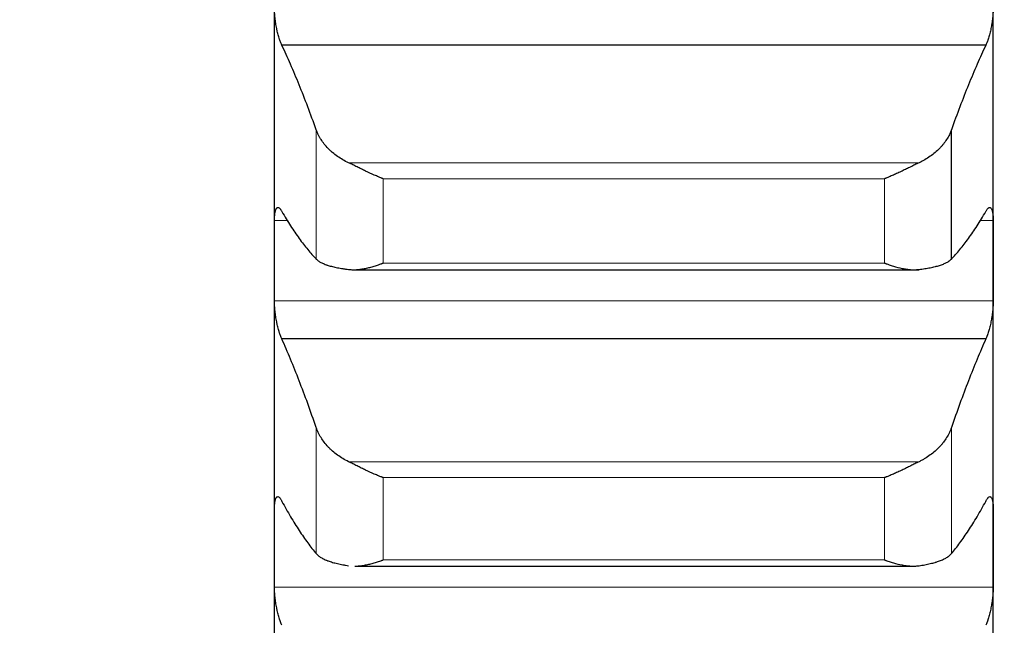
# Model space of a CAD drawing. Header units: inches. Extents: x 0 to 20790, y -12 to 14700.
# Tile 157 of 256: x 7853 to 7925, y 9461 to 9504. Entities that reach past the tile are written whole.
import ezdxf

# ---------------------------------------------------------------- set-up
doc = ezdxf.new("R2010")
doc.units = ezdxf.units.IN
doc.layers.add('1', color=7, linetype='Continuous', true_color=0xffffff)
doc.layers.add('254', color=7, linetype='Continuous', true_color=0xffffff)
doc.styles.add('latin_extended', font='simplex.shx')
doc.dimstyles.get("Standard").update_dxf_attribs({"dimtxt": 0.18, "dimasz": 0.18, "dimexe": 0.18, "dimexo": 0.0625, "dimgap": 0.09, "dimtad": 0, "dimtih": 1, "dimtoh": 1, "dimdec": 4, "dimzin": 0, "dimdsep": 46, "dimtxsty": 'Standard', "dimcen": 0.09, "dimadec": 0, "dimazin": 0, "dimtfac": 1, "dimtdec": 4, "dimtofl": 0, "dimtmove": 0, "dimatfit": 3, "dimfxl": 1, "dimtolj": 1, "dimtzin": 0, "dimarcsym": 0})

# ---------------------------------------------------------------- blocks, each defined once
blk = doc.blocks.new('_U4')
at = {"layer": '254', "color": 3, "linetype": 'Continuous', "lineweight": 13, "transparency": 16777216}
for p, q in [((1196.915, 10968.48), (1196.915, 7971.958)), ((8181.915, 9131.481), (8181.915, 7971.958)), ((1319.415, 8006.958), (8059.415, 8006.958))]:
    blk.add_line(p, q, dxfattribs=at)
at = {"layer": '254', "color": 3, "transparency": 16777216}
for points in [[(1319.415, 8027.374), (1319.415, 7986.541), (1196.915, 8006.958)], [(8059.415, 7986.541), (8059.415, 8027.374), (8181.915, 8006.958)]]:
    blk.add_solid(points, dxfattribs=at)
at = {"layer": 'Defpoints', "color": 0, "transparency": 16777216}
for p in [(1196.915, 11003.48), (8181.915, 9166.481), (8181.915, 8006.958)]:
    blk.add_point(p, dxfattribs=at)
at = {"layer": '254', "color": 2, "lineweight": 13, "transparency": 16777216, "insert": (4473.582, 8190.708), "char_height": 122.5, "attachment_point": 1, "style": 'latin_extended'}
blk.add_mtext('\\A1;6985', dxfattribs=at)

msp = doc.modelspace()

# ---------------------------------------------------------------- linework, layer by layer
at = {"layer": '1', "color": 2, "linetype": 'Continuous', "lineweight": 25}
for p, q in [((7871.915, 9486.965), (7871.915, 9508.276)), ((7923.915, 9486.965), (7923.915, 9508.276)), ((7923.377, 9502.573), (7872.452, 9502.573)), ((7920.889, 9487.081), (7920.889, 9496.437)), ((7871.915, 9466.182), (7871.915, 9486.965)), ((7923.915, 9466.182), (7923.915, 9486.965)), ((7877.661, 9486.31), (7918.546, 9486.31)), ((7923.377, 9481.305), (7872.452, 9481.305)), ((7871.915, 9445.961), (7871.915, 9466.182)), ((7923.915, 9445.961), (7923.915, 9466.182)), ((7877.738, 9464.86), (7918.111, 9464.86))]:
    msp.add_line(p, q, dxfattribs=at)
at = {"layer": '1', "color": 110, "linetype": 'Continuous', "lineweight": 13}
for p, q in [((7874.941, 9487.081), (7874.941, 9496.437)), ((7918.546, 9494.049), (7877.283, 9494.049)), ((7916.059, 9492.901), (7879.771, 9492.901)), ((7879.771, 9486.791), (7879.771, 9492.901)), ((7916.059, 9486.791), (7916.059, 9492.901)), ((7872.917, 9489.876), (7871.917, 9489.876)), ((7923.912, 9489.876), (7922.913, 9489.876)), ((7916.059, 9486.791), (7879.771, 9486.791)), ((7923.912, 9484.053), (7871.917, 9484.053)), ((7874.941, 9465.763), (7874.941, 9474.888)), ((7920.889, 9465.763), (7920.889, 9474.888)), ((7918.546, 9472.416), (7877.283, 9472.416)), ((7916.059, 9471.266), (7879.771, 9471.266)), ((7879.771, 9465.307), (7879.771, 9471.266)), ((7916.059, 9465.307), (7916.059, 9471.266)), ((7916.059, 9465.307), (7879.771, 9465.307)), ((7923.912, 9463.346), (7871.917, 9463.346))]:
    msp.add_line(p, q, dxfattribs=at)
at = {"layer": '1', "color": 2, "linetype": 'Continuous', "lineweight": 25}
for points, knots in [([(7872.452, 9502.573), (7872.418, 9502.638), (7872.384, 9502.713), (7872.334, 9502.839), (7872.317, 9502.884), (7872.292, 9502.954), (7872.284, 9502.978), (7872.268, 9503.027), (7872.259, 9503.052), (7872.219, 9503.18), (7872.189, 9503.288), (7872.146, 9503.461), (7872.132, 9503.52), (7872.111, 9503.611), (7872.104, 9503.642), (7872.091, 9503.704), (7872.085, 9503.735), (7872.054, 9503.892), (7872.031, 9504.02), (7872.006, 9504.183), (7872.002, 9504.216), (7871.992, 9504.281), (7871.988, 9504.315), (7871.975, 9504.414), (7871.967, 9504.479), (7871.947, 9504.675), (7871.936, 9504.803), (7871.927, 9504.961), (7871.925, 9504.992), (7871.923, 9505.054), (7871.921, 9505.085), (7871.919, 9505.176), (7871.918, 9505.236), (7871.917, 9505.294)], [0, 0, 0, 0, 0.125, 0.125, 0.1875, 0.1875, 0.21875, 0.21875, 0.25, 0.25, 0.375, 0.375, 0.4375, 0.4375, 0.46875, 0.46875, 0.5, 0.5, 0.625, 0.625, 0.65625, 0.65625, 0.6875, 0.6875, 0.75, 0.75, 0.875, 0.875, 0.90625, 0.90625, 0.9375, 0.9375, 1, 1, 1, 1]), ([(7923.912, 9505.294), (7923.912, 9505.236), (7923.91, 9505.118), (7923.902, 9504.934), (7923.893, 9504.806), (7923.885, 9504.709), (7923.882, 9504.677), (7923.876, 9504.611), (7923.873, 9504.579), (7923.856, 9504.415), (7923.839, 9504.285), (7923.814, 9504.121), (7923.809, 9504.089), (7923.801, 9504.04), (7923.798, 9504.023), (7923.793, 9503.991), (7923.779, 9503.91), (7923.752, 9503.767), (7923.726, 9503.644), (7923.699, 9503.523), (7923.685, 9503.464), (7923.641, 9503.289), (7923.61, 9503.18), (7923.563, 9503.028), (7923.547, 9502.98), (7923.522, 9502.909), (7923.514, 9502.886), (7923.497, 9502.841), (7923.488, 9502.819), (7923.446, 9502.713), (7923.412, 9502.638), (7923.377, 9502.573)], [0, 0, 0, 0, 0.0625, 0.125, 0.1875, 0.1875, 0.21875, 0.21875, 0.25, 0.25, 0.375, 0.375, 0.40625, 0.40625, 0.421875, 0.421875, 0.4375, 0.5, 0.5625, 0.5625, 0.625, 0.625, 0.75, 0.75, 0.8125, 0.8125, 0.84375, 0.84375, 0.875, 0.875, 1, 1, 1, 1]), ([(7877.283, 9494.049), (7877.138, 9494.117), (7876.998, 9494.191), (7876.729, 9494.347), (7876.471, 9494.512), (7876.235, 9494.695), (7876.094, 9494.815), (7876.066, 9494.839), (7876.011, 9494.888), (7875.984, 9494.913), (7875.904, 9494.988), (7875.852, 9495.039), (7875.703, 9495.193), (7875.61, 9495.298), (7875.438, 9495.514), (7875.359, 9495.624), (7875.251, 9495.793), (7875.217, 9495.85), (7875.168, 9495.936), (7875.152, 9495.965), (7875.121, 9496.024), (7875.106, 9496.053), (7875.034, 9496.199), (7874.984, 9496.318), (7874.941, 9496.437)], [0, 0, 0, 0, 0.125, 0.125, 0.25, 0.375, 0.375, 0.40625, 0.40625, 0.4375, 0.4375, 0.5, 0.5, 0.625, 0.625, 0.75, 0.75, 0.8125, 0.8125, 0.84375, 0.84375, 0.875, 0.875, 1, 1, 1, 1]), ([(7920.889, 9496.437), (7920.846, 9496.318), (7920.796, 9496.2), (7920.681, 9495.968), (7920.552, 9495.739), (7920.395, 9495.518), (7920.265, 9495.355), (7920.22, 9495.301), (7920.15, 9495.222), (7920.126, 9495.195), (7920.078, 9495.143), (7920.053, 9495.117), (7919.928, 9494.988), (7919.717, 9494.79), (7919.482, 9494.607), (7919.235, 9494.433), (7919.105, 9494.349), (7918.935, 9494.251), (7918.901, 9494.231), (7918.832, 9494.193), (7918.727, 9494.137), (7918.619, 9494.083), (7918.546, 9494.049)], [0, 0, 0, 0, 0.125, 0.125, 0.25, 0.375, 0.375, 0.4375, 0.4375, 0.46875, 0.46875, 0.5, 0.5, 0.625, 0.75, 0.75, 0.875, 0.875, 0.90625, 0.90625, 0.9375, 1, 1, 1, 1]), ([(7879.771, 9492.901), (7879.767, 9492.902), (7879.764, 9492.903), (7879.758, 9492.906), (7879.754, 9492.907), (7879.744, 9492.911), (7879.724, 9492.919), (7879.678, 9492.937), (7879.585, 9492.974), (7879.506, 9493.006), (7879.348, 9493.072), (7879.243, 9493.117), (7878.929, 9493.255), (7878.721, 9493.351), (7878.41, 9493.5), (7878.307, 9493.55), (7878.151, 9493.626), (7878.099, 9493.652), (7877.996, 9493.703), (7877.944, 9493.728), (7877.789, 9493.804), (7877.687, 9493.855), (7877.484, 9493.954), (7877.383, 9494.002), (7877.283, 9494.049)], [0, 0, 0, 0, 0.003906, 0.003906, 0.007812, 0.007812, 0.015625, 0.03125, 0.0625, 0.125, 0.125, 0.25, 0.25, 0.5, 0.5, 0.625, 0.625, 0.6875, 0.6875, 0.75, 0.75, 0.875, 0.875, 1, 1, 1, 1]), ([(7918.546, 9494.049), (7918.447, 9494.002), (7918.347, 9493.954), (7918.145, 9493.856), (7918.044, 9493.806), (7917.84, 9493.706), (7917.738, 9493.655), (7917.531, 9493.554), (7917.427, 9493.504), (7917.217, 9493.403), (7917.112, 9493.354), (7916.902, 9493.257), (7916.797, 9493.209), (7916.587, 9493.117), (7916.482, 9493.072), (7916.324, 9493.006), (7916.244, 9492.974), (7916.152, 9492.937), (7916.105, 9492.919), (7916.085, 9492.911), (7916.072, 9492.906), (7916.066, 9492.903), (7916.059, 9492.901)], [0, 0, 0, 0, 0.125, 0.125, 0.25, 0.25, 0.375, 0.375, 0.5, 0.5, 0.625, 0.625, 0.75, 0.75, 0.875, 0.875, 0.9375, 0.96875, 0.984375, 0.992187, 0.992187, 1, 1, 1, 1]), ([(7871.917, 9489.876), (7871.918, 9489.932), (7871.92, 9490.041), (7871.928, 9490.191), (7871.937, 9490.282), (7871.945, 9490.347), (7871.947, 9490.368), (7871.954, 9490.409), (7871.957, 9490.429), (7871.974, 9490.524), (7871.991, 9490.588), (7872.016, 9490.655), (7872.021, 9490.667), (7872.029, 9490.685), (7872.032, 9490.691), (7872.037, 9490.702), (7872.051, 9490.728), (7872.078, 9490.767), (7872.104, 9490.79), (7872.131, 9490.806), (7872.145, 9490.81), (7872.189, 9490.816), (7872.219, 9490.807), (7872.267, 9490.775), (7872.283, 9490.761), (7872.308, 9490.736), (7872.316, 9490.727), (7872.333, 9490.707), (7872.341, 9490.697), (7872.384, 9490.64), (7872.418, 9490.584), (7872.452, 9490.516)], [0, 0, 0, 0, 0.0625, 0.125, 0.1875, 0.1875, 0.21875, 0.21875, 0.25, 0.25, 0.375, 0.375, 0.40625, 0.40625, 0.421875, 0.421875, 0.4375, 0.5, 0.5625, 0.5625, 0.625, 0.625, 0.75, 0.75, 0.8125, 0.8125, 0.84375, 0.84375, 0.875, 0.875, 1, 1, 1, 1]), ([(7923.377, 9490.516), (7923.412, 9490.584), (7923.446, 9490.64), (7923.496, 9490.707), (7923.513, 9490.727), (7923.538, 9490.752), (7923.546, 9490.76), (7923.562, 9490.774), (7923.57, 9490.78), (7923.61, 9490.807), (7923.641, 9490.816), (7923.684, 9490.811), (7923.698, 9490.806), (7923.719, 9490.794), (7923.725, 9490.789), (7923.738, 9490.778), (7923.745, 9490.772), (7923.776, 9490.736), (7923.798, 9490.696), (7923.823, 9490.63), (7923.828, 9490.616), (7923.837, 9490.586), (7923.842, 9490.57), (7923.855, 9490.522), (7923.862, 9490.487), (7923.883, 9490.373), (7923.894, 9490.288), (7923.903, 9490.167), (7923.904, 9490.142), (7923.907, 9490.092), (7923.908, 9490.066), (7923.911, 9489.987), (7923.912, 9489.932), (7923.912, 9489.876)], [0, 0, 0, 0, 0.125, 0.125, 0.1875, 0.1875, 0.21875, 0.21875, 0.25, 0.25, 0.375, 0.375, 0.4375, 0.4375, 0.46875, 0.46875, 0.5, 0.5, 0.625, 0.625, 0.65625, 0.65625, 0.6875, 0.6875, 0.75, 0.75, 0.875, 0.875, 0.90625, 0.90625, 0.9375, 0.9375, 1, 1, 1, 1]), ([(7874.941, 9487.081), (7874.984, 9487.036), (7875.034, 9486.994), (7875.148, 9486.912), (7875.277, 9486.833), (7875.435, 9486.761), (7875.564, 9486.708), (7875.609, 9486.691), (7875.68, 9486.666), (7875.704, 9486.658), (7875.752, 9486.642), (7875.777, 9486.634), (7875.901, 9486.594), (7876.113, 9486.535), (7876.348, 9486.483), (7876.595, 9486.434), (7876.725, 9486.411), (7876.894, 9486.384), (7876.929, 9486.379), (7876.998, 9486.368), (7877.103, 9486.353), (7877.21, 9486.339), (7877.283, 9486.33)], [0, 0, 0, 0, 0.125, 0.125, 0.25, 0.375, 0.375, 0.4375, 0.4375, 0.46875, 0.46875, 0.5, 0.5, 0.625, 0.75, 0.75, 0.875, 0.875, 0.90625, 0.90625, 0.9375, 1, 1, 1, 1]), ([(7877.283, 9486.33), (7877.383, 9486.318), (7877.483, 9486.312), (7877.685, 9486.309), (7877.786, 9486.312), (7877.99, 9486.327), (7878.092, 9486.338), (7878.299, 9486.368), (7878.403, 9486.387), (7878.613, 9486.43), (7878.718, 9486.455), (7878.927, 9486.509), (7879.032, 9486.539), (7879.243, 9486.604), (7879.348, 9486.638), (7879.506, 9486.693), (7879.585, 9486.722), (7879.678, 9486.756), (7879.724, 9486.773), (7879.744, 9486.781), (7879.758, 9486.786), (7879.764, 9486.788), (7879.771, 9486.791)], [0, 0, 0, 0, 0.125, 0.125, 0.25, 0.25, 0.375, 0.375, 0.5, 0.5, 0.625, 0.625, 0.75, 0.75, 0.875, 0.875, 0.9375, 0.96875, 0.984375, 0.992187, 0.992187, 1, 1, 1, 1]), ([(7916.059, 9486.791), (7916.062, 9486.79), (7916.066, 9486.788), (7916.072, 9486.786), (7916.075, 9486.785), (7916.085, 9486.781), (7916.105, 9486.773), (7916.152, 9486.756), (7916.244, 9486.721), (7916.429, 9486.656), (7916.587, 9486.604), (7916.9, 9486.508), (7917.108, 9486.453), (7917.419, 9486.388), (7917.523, 9486.369), (7917.678, 9486.347), (7917.73, 9486.34), (7917.834, 9486.328), (7917.886, 9486.324), (7918.041, 9486.312), (7918.143, 9486.309), (7918.346, 9486.312), (7918.447, 9486.318), (7918.546, 9486.33)], [0, 0, 0, 0, 0.003906, 0.003906, 0.007813, 0.007813, 0.015625, 0.03125, 0.0625, 0.125, 0.25, 0.25, 0.5, 0.5, 0.625, 0.625, 0.6875, 0.6875, 0.75, 0.75, 0.875, 0.875, 1, 1, 1, 1]), ([(7918.546, 9486.33), (7918.692, 9486.348), (7918.832, 9486.368), (7919.101, 9486.41), (7919.359, 9486.455), (7919.595, 9486.508), (7919.736, 9486.543), (7919.763, 9486.55), (7919.818, 9486.565), (7919.846, 9486.572), (7919.926, 9486.595), (7919.977, 9486.61), (7920.127, 9486.657), (7920.22, 9486.69), (7920.391, 9486.759), (7920.47, 9486.795), (7920.579, 9486.852), (7920.613, 9486.872), (7920.662, 9486.901), (7920.678, 9486.911), (7920.708, 9486.932), (7920.723, 9486.942), (7920.796, 9486.993), (7920.846, 9487.036), (7920.889, 9487.081)], [0, 0, 0, 0, 0.125, 0.125, 0.25, 0.375, 0.375, 0.40625, 0.40625, 0.4375, 0.4375, 0.5, 0.5, 0.625, 0.625, 0.75, 0.75, 0.8125, 0.8125, 0.84375, 0.84375, 0.875, 0.875, 1, 1, 1, 1]), ([(7872.452, 9481.305), (7872.418, 9481.375), (7872.384, 9481.454), (7872.334, 9481.586), (7872.317, 9481.632), (7872.292, 9481.705), (7872.284, 9481.73), (7872.268, 9481.78), (7872.259, 9481.806), (7872.219, 9481.938), (7872.189, 9482.049), (7872.146, 9482.225), (7872.132, 9482.285), (7872.111, 9482.378), (7872.104, 9482.409), (7872.091, 9482.472), (7872.085, 9482.503), (7872.054, 9482.661), (7872.031, 9482.79), (7872.006, 9482.954), (7872.002, 9482.986), (7871.992, 9483.052), (7871.988, 9483.085), (7871.975, 9483.184), (7871.967, 9483.25), (7871.947, 9483.444), (7871.936, 9483.571), (7871.927, 9483.727), (7871.925, 9483.758), (7871.923, 9483.819), (7871.921, 9483.849), (7871.919, 9483.938), (7871.918, 9483.997), (7871.917, 9484.053)], [0, 0, 0, 0, 0.125, 0.125, 0.1875, 0.1875, 0.21875, 0.21875, 0.25, 0.25, 0.375, 0.375, 0.4375, 0.4375, 0.46875, 0.46875, 0.5, 0.5, 0.625, 0.625, 0.65625, 0.65625, 0.6875, 0.6875, 0.75, 0.75, 0.875, 0.875, 0.90625, 0.90625, 0.9375, 0.9375, 1, 1, 1, 1]), ([(7923.912, 9484.053), (7923.912, 9483.997), (7923.91, 9483.881), (7923.902, 9483.7), (7923.893, 9483.574), (7923.885, 9483.478), (7923.882, 9483.446), (7923.876, 9483.381), (7923.873, 9483.349), (7923.856, 9483.186), (7923.839, 9483.056), (7923.814, 9482.892), (7923.809, 9482.859), (7923.801, 9482.81), (7923.798, 9482.794), (7923.793, 9482.761), (7923.779, 9482.679), (7923.752, 9482.535), (7923.726, 9482.411), (7923.699, 9482.289), (7923.685, 9482.228), (7923.641, 9482.05), (7923.61, 9481.939), (7923.563, 9481.782), (7923.547, 9481.731), (7923.522, 9481.658), (7923.514, 9481.635), (7923.497, 9481.588), (7923.488, 9481.565), (7923.446, 9481.454), (7923.412, 9481.375), (7923.377, 9481.305)], [0, 0, 0, 0, 0.0625, 0.125, 0.1875, 0.1875, 0.21875, 0.21875, 0.25, 0.25, 0.375, 0.375, 0.40625, 0.40625, 0.421875, 0.421875, 0.4375, 0.5, 0.5625, 0.5625, 0.625, 0.625, 0.75, 0.75, 0.8125, 0.8125, 0.84375, 0.84375, 0.875, 0.875, 1, 1, 1, 1]), ([(7877.283, 9472.416), (7877.138, 9472.487), (7876.998, 9472.563), (7876.729, 9472.724), (7876.471, 9472.895), (7876.235, 9473.084), (7876.094, 9473.208), (7876.066, 9473.233), (7876.011, 9473.283), (7875.984, 9473.309), (7875.904, 9473.387), (7875.852, 9473.439), (7875.703, 9473.598), (7875.61, 9473.708), (7875.438, 9473.931), (7875.359, 9474.045), (7875.251, 9474.22), (7875.217, 9474.279), (7875.168, 9474.369), (7875.152, 9474.399), (7875.121, 9474.459), (7875.106, 9474.489), (7875.034, 9474.641), (7874.984, 9474.764), (7874.941, 9474.888)], [0, 0, 0, 0, 0.125, 0.125, 0.25, 0.375, 0.375, 0.40625, 0.40625, 0.4375, 0.4375, 0.5, 0.5, 0.625, 0.625, 0.75, 0.75, 0.8125, 0.8125, 0.84375, 0.84375, 0.875, 0.875, 1, 1, 1, 1]), ([(7920.889, 9474.888), (7920.846, 9474.764), (7920.796, 9474.642), (7920.681, 9474.401), (7920.552, 9474.164), (7920.395, 9473.935), (7920.265, 9473.767), (7920.22, 9473.711), (7920.15, 9473.628), (7920.126, 9473.601), (7920.078, 9473.547), (7920.053, 9473.52), (7919.928, 9473.387), (7919.717, 9473.182), (7919.482, 9472.993), (7919.235, 9472.813), (7919.105, 9472.727), (7918.935, 9472.625), (7918.901, 9472.605), (7918.832, 9472.565), (7918.727, 9472.507), (7918.619, 9472.452), (7918.546, 9472.416)], [0, 0, 0, 0, 0.125, 0.125, 0.25, 0.375, 0.375, 0.4375, 0.4375, 0.46875, 0.46875, 0.5, 0.5, 0.625, 0.75, 0.75, 0.875, 0.875, 0.90625, 0.90625, 0.9375, 1, 1, 1, 1]), ([(7879.771, 9471.266), (7879.767, 9471.267), (7879.764, 9471.268), (7879.758, 9471.27), (7879.754, 9471.272), (7879.744, 9471.275), (7879.724, 9471.283), (7879.678, 9471.301), (7879.585, 9471.337), (7879.506, 9471.368), (7879.348, 9471.433), (7879.243, 9471.477), (7878.929, 9471.614), (7878.721, 9471.71), (7878.41, 9471.859), (7878.307, 9471.909), (7878.151, 9471.986), (7878.099, 9472.011), (7877.996, 9472.063), (7877.944, 9472.089), (7877.789, 9472.166), (7877.687, 9472.217), (7877.484, 9472.318), (7877.383, 9472.368), (7877.283, 9472.416)], [0, 0, 0, 0, 0.003906, 0.003906, 0.007813, 0.007813, 0.015625, 0.03125, 0.0625, 0.125, 0.125, 0.25, 0.25, 0.5, 0.5, 0.625, 0.625, 0.6875, 0.6875, 0.75, 0.75, 0.875, 0.875, 1, 1, 1, 1]), ([(7918.546, 9472.416), (7918.447, 9472.368), (7918.347, 9472.319), (7918.145, 9472.218), (7918.044, 9472.168), (7917.84, 9472.066), (7917.738, 9472.015), (7917.531, 9471.913), (7917.427, 9471.862), (7917.217, 9471.762), (7917.112, 9471.713), (7916.902, 9471.616), (7916.797, 9471.569), (7916.587, 9471.478), (7916.482, 9471.433), (7916.324, 9471.368), (7916.244, 9471.337), (7916.152, 9471.301), (7916.105, 9471.283), (7916.085, 9471.275), (7916.072, 9471.27), (7916.066, 9471.268), (7916.059, 9471.266)], [0, 0, 0, 0, 0.125, 0.125, 0.25, 0.25, 0.375, 0.375, 0.5, 0.5, 0.625, 0.625, 0.75, 0.75, 0.875, 0.875, 0.9375, 0.96875, 0.984375, 0.992187, 0.992187, 1, 1, 1, 1]), ([(7871.917, 9469.018), (7871.918, 9469.073), (7871.92, 9469.178), (7871.928, 9469.323), (7871.937, 9469.41), (7871.945, 9469.472), (7871.947, 9469.492), (7871.954, 9469.531), (7871.957, 9469.55), (7871.974, 9469.639), (7871.991, 9469.699), (7872.016, 9469.759), (7872.021, 9469.77), (7872.029, 9469.786), (7872.032, 9469.791), (7872.037, 9469.801), (7872.051, 9469.825), (7872.078, 9469.858), (7872.104, 9469.875), (7872.131, 9469.886), (7872.145, 9469.888), (7872.189, 9469.886), (7872.219, 9469.872), (7872.267, 9469.832), (7872.283, 9469.816), (7872.308, 9469.787), (7872.316, 9469.777), (7872.333, 9469.755), (7872.341, 9469.743), (7872.384, 9469.681), (7872.418, 9469.62), (7872.452, 9469.548)], [0, 0, 0, 0, 0.0625, 0.125, 0.1875, 0.1875, 0.21875, 0.21875, 0.25, 0.25, 0.375, 0.375, 0.40625, 0.40625, 0.421875, 0.421875, 0.4375, 0.5, 0.5625, 0.5625, 0.625, 0.625, 0.75, 0.75, 0.8125, 0.8125, 0.84375, 0.84375, 0.875, 0.875, 1, 1, 1, 1]), ([(7923.377, 9469.548), (7923.412, 9469.62), (7923.446, 9469.68), (7923.496, 9469.755), (7923.513, 9469.777), (7923.538, 9469.806), (7923.546, 9469.815), (7923.562, 9469.831), (7923.57, 9469.838), (7923.61, 9469.872), (7923.641, 9469.886), (7923.684, 9469.888), (7923.698, 9469.886), (7923.719, 9469.878), (7923.725, 9469.875), (7923.738, 9469.866), (7923.745, 9469.861), (7923.776, 9469.832), (7923.798, 9469.796), (7923.823, 9469.736), (7923.828, 9469.724), (7923.837, 9469.696), (7923.842, 9469.682), (7923.855, 9469.637), (7923.862, 9469.604), (7923.883, 9469.497), (7923.894, 9469.416), (7923.903, 9469.3), (7923.904, 9469.276), (7923.907, 9469.227), (7923.908, 9469.202), (7923.911, 9469.126), (7923.912, 9469.073), (7923.912, 9469.018)], [0, 0, 0, 0, 0.125, 0.125, 0.1875, 0.1875, 0.21875, 0.21875, 0.25, 0.25, 0.375, 0.375, 0.4375, 0.4375, 0.46875, 0.46875, 0.5, 0.5, 0.625, 0.625, 0.65625, 0.65625, 0.6875, 0.6875, 0.75, 0.75, 0.875, 0.875, 0.90625, 0.90625, 0.9375, 0.9375, 1, 1, 1, 1]), ([(7874.941, 9465.763), (7874.984, 9465.713), (7875.034, 9465.664), (7875.148, 9465.57), (7875.277, 9465.479), (7875.435, 9465.395), (7875.564, 9465.334), (7875.609, 9465.314), (7875.68, 9465.285), (7875.704, 9465.276), (7875.752, 9465.257), (7875.777, 9465.247), (7875.901, 9465.201), (7876.113, 9465.132), (7876.348, 9465.07), (7876.595, 9465.012), (7876.725, 9464.985), (7876.894, 9464.953), (7876.929, 9464.947), (7876.998, 9464.935), (7877.103, 9464.917), (7877.21, 9464.9), (7877.283, 9464.889)], [0, 0, 0, 0, 0.125, 0.125, 0.25, 0.375, 0.375, 0.4375, 0.4375, 0.46875, 0.46875, 0.5, 0.5, 0.625, 0.75, 0.75, 0.875, 0.875, 0.90625, 0.90625, 0.9375, 1, 1, 1, 1]), ([(7877.729, 9464.86), (7877.782, 9464.861), (7877.835, 9464.862), (7877.99, 9464.87), (7878.092, 9464.879), (7878.299, 9464.905), (7878.403, 9464.922), (7878.613, 9464.962), (7878.718, 9464.985), (7878.927, 9465.036), (7879.032, 9465.064), (7879.243, 9465.126), (7879.348, 9465.159), (7879.506, 9465.212), (7879.585, 9465.24), (7879.678, 9465.273), (7879.724, 9465.29), (7879.744, 9465.297), (7879.758, 9465.302), (7879.764, 9465.305), (7879.771, 9465.307)], [0, 0, 0, 0, 0.07986, 0.07986, 0.233217, 0.233217, 0.386574, 0.386574, 0.53993, 0.53993, 0.693287, 0.693287, 0.846643, 0.846643, 0.923322, 0.961661, 0.98083, 0.990415, 0.990415, 1, 1, 1, 1]), ([(7916.059, 9465.307), (7916.062, 9465.306), (7916.066, 9465.305), (7916.072, 9465.302), (7916.075, 9465.301), (7916.085, 9465.297), (7916.105, 9465.29), (7916.152, 9465.273), (7916.244, 9465.24), (7916.324, 9465.212), (7916.482, 9465.159), (7916.587, 9465.126), (7916.9, 9465.034), (7917.108, 9464.983), (7917.419, 9464.923), (7917.523, 9464.906), (7917.678, 9464.887), (7917.73, 9464.881), (7917.834, 9464.872), (7917.886, 9464.868), (7918.041, 9464.86), (7918.143, 9464.859), (7918.346, 9464.866), (7918.447, 9464.875), (7918.546, 9464.889)], [0, 0, 0, 0, 0.003906, 0.003906, 0.007812, 0.007812, 0.015625, 0.03125, 0.0625, 0.125, 0.125, 0.25, 0.25, 0.5, 0.5, 0.625, 0.625, 0.6875, 0.6875, 0.75, 0.75, 0.875, 0.875, 1, 1, 1, 1]), ([(7918.546, 9464.889), (7918.692, 9464.911), (7918.832, 9464.934), (7919.101, 9464.984), (7919.359, 9465.038), (7919.595, 9465.1), (7919.736, 9465.141), (7919.763, 9465.149), (7919.818, 9465.166), (7919.846, 9465.175), (7919.926, 9465.201), (7919.977, 9465.219), (7920.127, 9465.275), (7920.22, 9465.313), (7920.391, 9465.393), (7920.47, 9465.435), (7920.579, 9465.501), (7920.613, 9465.523), (7920.662, 9465.558), (7920.678, 9465.569), (7920.708, 9465.592), (7920.723, 9465.604), (7920.796, 9465.664), (7920.846, 9465.713), (7920.889, 9465.763)], [0, 0, 0, 0, 0.125, 0.125, 0.25, 0.375, 0.375, 0.40625, 0.40625, 0.4375, 0.4375, 0.5, 0.5, 0.625, 0.625, 0.75, 0.75, 0.8125, 0.8125, 0.84375, 0.84375, 0.875, 0.875, 1, 1, 1, 1]), ([(7872.452, 9460.576), (7872.418, 9460.649), (7872.384, 9460.732), (7872.334, 9460.869), (7872.317, 9460.917), (7872.292, 9460.993), (7872.284, 9461.018), (7872.268, 9461.071), (7872.259, 9461.097), (7872.219, 9461.233), (7872.189, 9461.346), (7872.146, 9461.525), (7872.132, 9461.586), (7872.111, 9461.68), (7872.104, 9461.712), (7872.091, 9461.775), (7872.085, 9461.807), (7872.054, 9461.966), (7872.031, 9462.096), (7872.006, 9462.259), (7872.002, 9462.292), (7871.992, 9462.358), (7871.988, 9462.391), (7871.975, 9462.489), (7871.967, 9462.554), (7871.947, 9462.747), (7871.936, 9462.873), (7871.927, 9463.026), (7871.925, 9463.056), (7871.923, 9463.116), (7871.921, 9463.146), (7871.919, 9463.234), (7871.918, 9463.291), (7871.917, 9463.346)], [0, 0, 0, 0, 0.125, 0.125, 0.1875, 0.1875, 0.21875, 0.21875, 0.25, 0.25, 0.375, 0.375, 0.4375, 0.4375, 0.46875, 0.46875, 0.5, 0.5, 0.625, 0.625, 0.65625, 0.65625, 0.6875, 0.6875, 0.75, 0.75, 0.875, 0.875, 0.90625, 0.90625, 0.9375, 0.9375, 1, 1, 1, 1]), ([(7923.912, 9463.346), (7923.912, 9463.291), (7923.91, 9463.177), (7923.902, 9463), (7923.893, 9462.876), (7923.885, 9462.781), (7923.882, 9462.749), (7923.876, 9462.685), (7923.873, 9462.653), (7923.856, 9462.491), (7923.839, 9462.361), (7923.814, 9462.198), (7923.809, 9462.165), (7923.801, 9462.115), (7923.798, 9462.099), (7923.793, 9462.066), (7923.779, 9461.984), (7923.752, 9461.839), (7923.726, 9461.714), (7923.699, 9461.59), (7923.685, 9461.528), (7923.641, 9461.347), (7923.61, 9461.233), (7923.563, 9461.072), (7923.547, 9461.02), (7923.522, 9460.945), (7923.514, 9460.92), (7923.497, 9460.872), (7923.488, 9460.848), (7923.446, 9460.732), (7923.412, 9460.649), (7923.377, 9460.576)], [0, 0, 0, 0, 0.0625, 0.125, 0.1875, 0.1875, 0.21875, 0.21875, 0.25, 0.25, 0.375, 0.375, 0.40625, 0.40625, 0.421875, 0.421875, 0.4375, 0.5, 0.5625, 0.5625, 0.625, 0.625, 0.75, 0.75, 0.8125, 0.8125, 0.84375, 0.84375, 0.875, 0.875, 1, 1, 1, 1])]:
    msp.add_open_spline(points, degree=3, knots=knots, dxfattribs=at)
for points in [[(7874.941, 9496.437), (7874.737, 9497.01), (7874.328, 9498.125), (7873.708, 9499.704), (7873.083, 9501.192), (7872.663, 9502.123), (7872.452, 9502.573)], [(7923.377, 9502.573), (7923.166, 9502.123), (7922.746, 9501.192), (7922.122, 9499.704), (7921.502, 9498.125), (7921.093, 9497.01), (7920.889, 9496.437)], [(7872.452, 9490.516), (7872.663, 9490.156), (7873.083, 9489.472), (7873.708, 9488.558), (7874.328, 9487.754), (7874.737, 9487.292), (7874.941, 9487.081)], [(7920.889, 9487.081), (7921.093, 9487.292), (7921.502, 9487.754), (7922.122, 9488.558), (7922.746, 9489.472), (7923.166, 9490.156), (7923.377, 9490.516)], [(7871.915, 9486.965), (7871.915, 9487.935), (7871.916, 9488.905), (7871.917, 9489.876)], [(7923.912, 9489.876), (7923.914, 9488.905), (7923.915, 9487.935), (7923.915, 9486.965)], [(7871.917, 9484.053), (7871.916, 9485.024), (7871.915, 9485.994), (7871.915, 9486.965)], [(7923.915, 9486.965), (7923.915, 9485.994), (7923.914, 9485.024), (7923.912, 9484.053)], [(7874.941, 9474.888), (7874.737, 9475.482), (7874.328, 9476.641), (7873.708, 9478.289), (7873.083, 9479.849), (7872.663, 9480.83), (7872.452, 9481.305)], [(7923.377, 9481.305), (7923.166, 9480.83), (7922.746, 9479.849), (7922.122, 9478.289), (7921.502, 9476.641), (7921.093, 9475.482), (7920.889, 9474.888)], [(7872.452, 9469.548), (7872.663, 9469.16), (7873.083, 9468.42), (7873.708, 9467.419), (7874.328, 9466.527), (7874.737, 9466.005), (7874.941, 9465.763)], [(7920.889, 9465.763), (7921.093, 9466.005), (7921.502, 9466.527), (7922.122, 9467.419), (7922.746, 9468.42), (7923.166, 9469.16), (7923.377, 9469.548)], [(7871.915, 9466.182), (7871.915, 9467.127), (7871.916, 9468.072), (7871.917, 9469.018)], [(7923.912, 9469.018), (7923.914, 9468.072), (7923.915, 9467.127), (7923.915, 9466.182)], [(7871.917, 9463.346), (7871.916, 9464.291), (7871.915, 9465.236), (7871.915, 9466.182)], [(7923.915, 9466.182), (7923.915, 9465.236), (7923.914, 9464.291), (7923.912, 9463.346)]]:
    msp.add_open_spline(points, degree=3, dxfattribs=at)

# ---------------------------------------------------------------- dimensions: what is measured, and where the dimension line sits
at = {"layer": '254', "color": 2, "linetype": 'Continuous', "lineweight": 13}
dim = msp.add_linear_dim(base=(8181.915, 8006.958), p1=(1196.915, 11003.48), p2=(8181.915, 9166.481), dimstyle='Standard', override={"dimscale": 35, "dimtxt": 3.5, "dimasz": 3.5, "dimexe": 1, "dimexo": 1, "dimgap": 1.75, "dimtad": 1, "dimtih": 1, "dimtoh": 0, "dimdec": 2, "dimlfac": 1, "dimzin": 8, "dimdsep": 46, "dimlunit": 2, "dimtxsty": 'latin_extended', "dimsah": 1, "dimse1": 0, "dimse2": 0, "dimsd1": 0, "dimsd2": 0, "dimclrd": 3, "dimclre": 3, "dimclrt": 2, "dimtol": 0, "dimtm": -0.1, "dimtfac": 0.714286, "dimtdec": 3, "dimtofl": 1, "dimtmove": 0, "dimtzin": 8, "dimlwd": 13, "dimlwe": 13}, dxfattribs=at)
dim.commit()
dim.dimension.update_dxf_attribs({"geometry": '_U4', "text_midpoint": (4689.415, 8006.958), "dimtype": 160})

doc.saveas('drawing.dxf')
